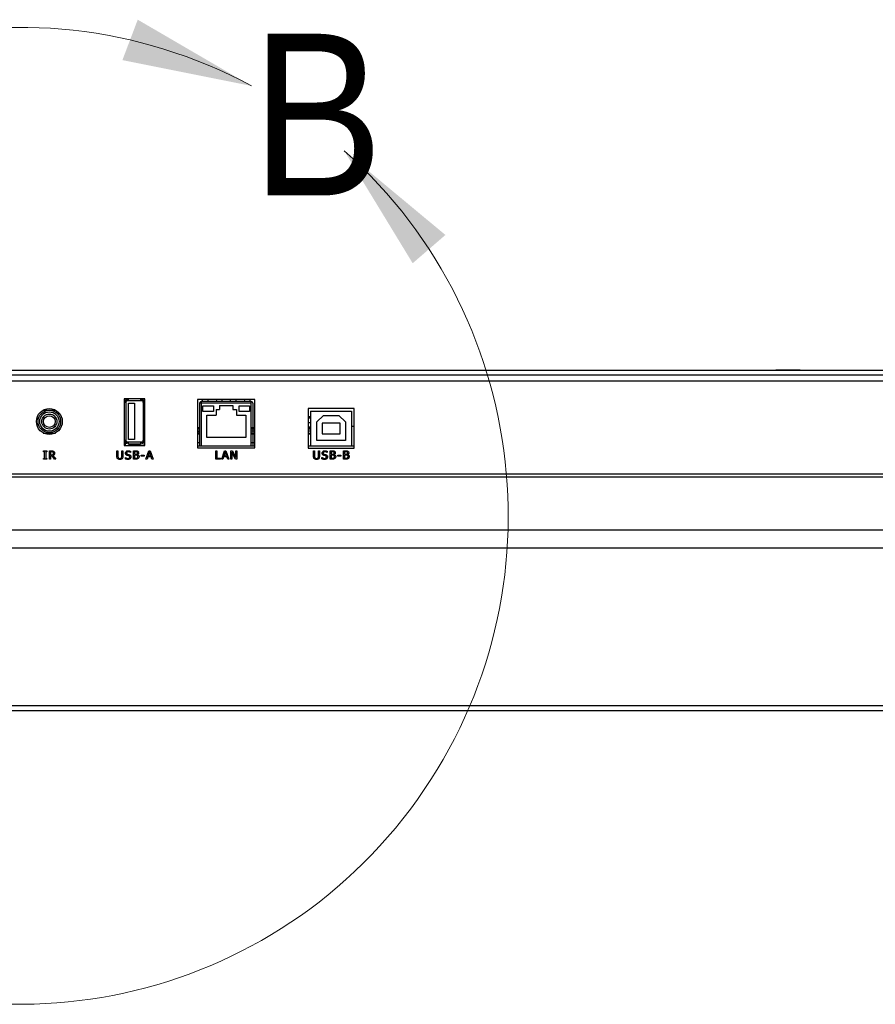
# Model space of a CAD drawing. Header units: millimetres. Extents: x 0 to 844, y -2 to 552.
# Tile 74 of 119: x 613 to 639, y 90 to 120. Entities that reach past the tile are written whole.
import ezdxf

# ---------------------------------------------------------------- set-up
doc = ezdxf.new("R2010")
doc.units = ezdxf.units.MM
doc.styles.add('SLDTEXTSTYLE2', font='GOTHIC.TTF', dxfattribs={"width": 0.913})

msp = doc.modelspace()

# ---------------------------------------------------------------- linework, layer by layer
at = {"color": 7, "linetype": 'Continuous', "lineweight": 25}
for p, q in [((602.832, 109.055), (698.606, 109.055)), ((698.606, 108.906), (602.832, 108.906)), ((676.801, 108.903), (603.009, 108.903)), ((636.387, 109.055), (636.387, 109.055)), ((636.571, 109.055), (636.387, 109.055)), ((636.487, 108.906), (636.487, 108.903)), ((636.571, 109.055), (636.571, 109.055)), ((636.941, 109.055), (636.571, 109.055)), ((636.941, 109.055), (636.941, 109.055)), ((637.126, 109.055), (636.941, 109.055)), ((637.026, 108.903), (637.026, 108.906)), ((637.126, 109.055), (637.126, 109.055)), ((617.123, 108.185), (616.493, 108.185)), ((616.493, 108.185), (616.493, 106.755)), ((616.54, 108.07), (616.493, 108.07)), ((616.518, 108.07), (616.518, 108.1)), ((616.54, 108.1), (616.54, 108.07)), ((616.548, 108.1), (616.54, 108.1)), ((616.548, 106.89), (616.548, 108.1)), ((616.618, 108.16), (616.578, 108.16)), ((616.578, 108.138), (616.578, 108.13)), ((616.618, 108.138), (616.578, 108.138)), ((616.578, 108.13), (617.038, 108.13)), ((616.618, 108.185), (616.618, 108.138)), ((616.624, 108.05), (616.808, 108.05)), ((616.624, 106.94), (616.624, 108.05)), ((616.808, 108.05), (616.808, 106.94)), ((616.998, 108.138), (616.998, 108.185)), ((616.998, 108.16), (617.038, 108.16)), ((617.038, 108.138), (616.998, 108.138)), ((617.038, 108.13), (617.038, 108.138)), ((617.068, 108.1), (617.068, 106.89)), ((617.076, 108.1), (617.068, 108.1)), ((617.076, 108.07), (617.076, 108.1)), ((617.123, 108.07), (617.076, 108.07)), ((617.098, 108.1), (617.098, 108.07)), ((617.123, 106.755), (617.123, 108.185)), ((620.483, 108.162), (618.732, 108.162)), ((618.732, 108.162), (618.732, 106.687)), ((618.796, 108.05), (618.796, 106.75)), ((618.81, 108.05), (618.796, 108.05)), ((618.846, 108.05), (618.81, 108.05)), ((618.846, 108.1), (618.846, 108.087)), ((620.371, 108.1), (618.846, 108.1)), ((618.846, 108.05), (618.846, 106.75)), ((620.371, 108.05), (618.846, 108.05)), ((618.877, 108.162), (618.875, 108.1)), ((618.896, 107.793), (618.896, 107.973)), ((618.896, 107.973), (619.216, 107.973)), ((619.053, 108.1), (619.051, 108.162)), ((619.216, 107.973), (619.216, 107.793)), ((619.305, 108.162), (619.303, 108.1)), ((619.406, 107.985), (619.81, 107.985)), ((619.406, 107.985), (619.406, 107.86)), ((619.481, 108.1), (619.479, 108.162)), ((619.732, 108.162), (619.73, 108.1)), ((619.81, 107.985), (619.81, 107.86)), ((619.908, 108.1), (619.906, 108.162)), ((620.001, 107.973), (620.321, 107.973)), ((620.001, 107.793), (620.001, 107.973)), ((620.16, 108.162), (620.158, 108.1)), ((620.321, 107.973), (620.321, 107.793)), ((620.336, 108.1), (620.334, 108.162)), ((620.371, 108.085), (620.371, 108.1)), ((620.371, 108.05), (620.371, 108.085)), ((620.371, 106.75), (620.371, 108.05)), ((620.421, 108.05), (620.421, 106.75)), ((620.483, 106.687), (620.483, 108.162)), ((614.025, 107.84), (614.39, 107.84)), ((619.216, 107.793), (618.896, 107.793)), ((619.012, 107.008), (619.012, 107.689)), ((619.012, 107.689), (619.296, 107.689)), ((619.296, 107.86), (619.406, 107.86)), ((619.296, 107.86), (619.296, 107.689)), ((619.81, 107.86), (619.921, 107.86)), ((619.921, 107.86), (619.921, 107.689)), ((619.921, 107.689), (620.204, 107.689)), ((620.321, 107.793), (620.001, 107.793)), ((620.204, 107.689), (620.204, 107.008)), ((623.508, 107.885), (622.108, 107.885)), ((622.108, 107.885), (622.108, 106.675)), ((622.183, 107.632), (622.108, 107.632)), ((622.183, 107.81), (622.183, 106.75)), ((622.183, 107.81), (623.433, 107.81)), ((622.373, 107.48), (622.573, 107.68)), ((622.573, 107.68), (623.043, 107.68)), ((623.043, 107.68), (623.243, 107.48)), ((623.433, 107.81), (623.433, 106.75)), ((623.508, 106.675), (623.508, 107.885)), ((622.183, 107.597), (622.108, 107.597)), ((622.183, 107.448), (622.108, 107.448)), ((622.108, 107.334), (622.164, 107.334)), ((622.15, 107.334), (622.15, 107.301)), ((622.164, 107.334), (622.164, 107.301)), ((622.373, 106.91), (622.373, 107.48)), ((622.533, 107.44), (622.533, 107.12)), ((623.083, 107.44), (622.533, 107.44)), ((623.083, 107.12), (623.083, 107.44)), ((623.243, 107.48), (623.243, 106.91)), ((623.433, 107.35), (623.508, 107.35)), ((614.024, 107.14), (614.392, 107.14)), ((618.796, 107.301), (618.732, 107.301)), ((618.796, 107.201), (618.732, 107.201)), ((618.732, 107.133), (618.796, 107.133)), ((618.732, 107.12), (618.796, 107.12)), ((618.782, 107.104), (618.732, 107.104)), ((618.788, 107.165), (618.793, 107.201)), ((618.796, 107.187), (618.79, 107.141)), ((620.483, 107.301), (620.371, 107.301)), ((620.483, 107.201), (620.371, 107.201)), ((620.377, 107.133), (620.483, 107.133)), ((620.388, 107.12), (620.483, 107.12)), ((620.483, 107.104), (620.429, 107.104)), ((622.183, 107.301), (622.108, 107.301)), ((622.183, 107.201), (622.108, 107.201)), ((622.108, 107.133), (622.183, 107.133)), ((622.108, 107.12), (622.183, 107.12)), ((622.533, 107.12), (623.083, 107.12)), ((616.493, 106.92), (616.54, 106.92)), ((616.493, 106.85), (616.518, 106.85)), ((616.518, 106.755), (616.493, 106.755)), ((616.493, 106.755), (617.123, 106.755)), ((616.518, 106.89), (616.518, 106.92)), ((616.518, 106.89), (616.518, 106.755)), ((616.518, 106.755), (616.616, 106.755)), ((616.54, 106.92), (616.54, 106.89)), ((616.54, 106.89), (616.548, 106.89)), ((616.578, 106.86), (616.578, 106.852)), ((617.038, 106.86), (616.578, 106.86)), ((616.578, 106.852), (616.618, 106.852)), ((616.618, 106.83), (616.578, 106.83)), ((616.616, 106.755), (616.616, 106.755)), ((616.616, 106.755), (616.763, 106.755)), ((616.618, 106.852), (616.618, 106.8)), ((616.998, 106.8), (616.618, 106.8)), ((616.808, 106.94), (616.624, 106.94)), ((616.978, 106.76), (616.638, 106.76)), ((616.763, 106.755), (616.763, 106.755)), ((616.763, 106.755), (616.853, 106.755)), ((616.853, 106.755), (616.853, 106.755)), ((616.853, 106.755), (617, 106.755)), ((616.998, 106.852), (617.038, 106.852)), ((616.998, 106.8), (616.998, 106.852)), ((617.038, 106.83), (616.998, 106.83)), ((617, 106.755), (617, 106.755)), ((617.098, 106.755), (617, 106.755)), ((617.038, 106.852), (617.038, 106.86)), ((617.068, 106.89), (617.076, 106.89)), ((617.076, 106.92), (617.123, 106.92)), ((617.076, 106.89), (617.076, 106.92)), ((617.098, 106.92), (617.098, 106.89)), ((617.098, 106.89), (617.098, 106.755)), ((617.098, 106.85), (617.123, 106.85)), ((617.123, 106.755), (617.098, 106.755)), ((618.732, 106.85), (618.796, 106.85)), ((618.732, 106.75), (618.796, 106.75)), ((618.796, 106.75), (618.846, 106.75)), ((618.846, 106.75), (620.371, 106.75)), ((620.204, 107.008), (619.012, 107.008)), ((620.371, 106.85), (620.483, 106.85)), ((620.371, 106.75), (620.421, 106.75)), ((620.421, 106.75), (620.483, 106.75)), ((622.108, 106.75), (622.183, 106.75)), ((622.183, 106.75), (623.433, 106.75)), ((623.243, 106.91), (622.373, 106.91)), ((623.433, 106.75), (623.508, 106.75)), ((614.032, 106.569), (614.032, 106.594)), ((614.032, 106.594), (614.128, 106.594)), ((614.064, 106.569), (614.032, 106.569)), ((614.064, 106.366), (614.064, 106.569)), ((614.096, 106.569), (614.096, 106.366)), ((614.128, 106.569), (614.096, 106.569)), ((614.128, 106.594), (614.128, 106.569)), ((614.211, 106.34), (614.211, 106.594)), ((614.211, 106.594), (614.276, 106.594)), ((614.276, 106.565), (614.243, 106.565)), ((614.243, 106.565), (614.243, 106.469)), ((614.243, 106.469), (614.273, 106.469)), ((614.289, 106.44), (614.243, 106.44)), ((614.243, 106.44), (614.243, 106.34)), ((614.369, 106.34), (614.289, 106.44)), ((614.317, 106.449), (614.407, 106.34)), ((616.269, 106.594), (616.301, 106.594)), ((616.269, 106.435), (616.269, 106.594)), ((616.301, 106.594), (616.301, 106.435)), ((616.42, 106.594), (616.452, 106.594)), ((616.42, 106.434), (616.42, 106.594)), ((616.452, 106.594), (616.452, 106.435)), ((616.689, 106.543), (616.686, 106.543)), ((616.689, 106.584), (616.689, 106.543)), ((616.774, 106.34), (616.774, 106.594)), ((616.774, 106.594), (616.842, 106.594)), ((616.839, 106.565), (616.806, 106.565)), ((616.806, 106.565), (616.806, 106.491)), ((616.806, 106.491), (616.846, 106.491)), ((616.846, 106.462), (616.806, 106.462)), ((616.806, 106.462), (616.806, 106.369)), ((616.899, 106.483), (616.899, 106.481)), ((617.011, 106.437), (617.011, 106.466)), ((617.011, 106.466), (617.107, 106.466)), ((617.107, 106.437), (617.011, 106.437)), ((617.107, 106.466), (617.107, 106.437)), ((617.158, 106.34), (617.244, 106.594)), ((617.265, 106.564), (617.224, 106.44)), ((617.224, 106.44), (617.306, 106.44)), ((617.244, 106.594), (617.286, 106.594)), ((617.306, 106.44), (617.265, 106.564)), ((617.286, 106.594), (617.373, 106.34)), ((618.732, 106.687), (620.483, 106.687)), ((619.286, 106.594), (619.318, 106.594)), ((619.286, 106.34), (619.286, 106.594)), ((619.318, 106.594), (619.318, 106.369)), ((619.471, 106.34), (619.558, 106.594)), ((619.579, 106.564), (619.538, 106.44)), ((619.538, 106.44), (619.62, 106.44)), ((619.558, 106.594), (619.6, 106.594)), ((619.62, 106.44), (619.579, 106.564)), ((619.6, 106.594), (619.686, 106.34)), ((619.749, 106.34), (619.749, 106.594)), ((619.749, 106.594), (619.797, 106.594)), ((619.891, 106.34), (619.781, 106.559)), ((619.781, 106.559), (619.781, 106.34)), ((619.797, 106.594), (619.897, 106.393)), ((619.897, 106.594), (619.929, 106.594)), ((619.897, 106.393), (619.897, 106.594)), ((619.929, 106.594), (619.929, 106.34)), ((622.108, 106.675), (623.508, 106.675)), ((622.271, 106.594), (622.303, 106.594)), ((622.271, 106.435), (622.271, 106.594)), ((622.303, 106.594), (622.303, 106.435)), ((622.422, 106.594), (622.454, 106.594)), ((622.422, 106.434), (622.422, 106.594)), ((622.454, 106.594), (622.454, 106.435)), ((622.691, 106.543), (622.688, 106.543)), ((622.691, 106.584), (622.691, 106.543)), ((622.776, 106.34), (622.776, 106.594)), ((622.776, 106.594), (622.844, 106.594)), ((622.841, 106.565), (622.808, 106.565)), ((622.808, 106.565), (622.808, 106.491)), ((622.808, 106.491), (622.847, 106.491)), ((622.848, 106.462), (622.808, 106.462)), ((622.808, 106.462), (622.808, 106.369)), ((622.901, 106.483), (622.901, 106.481)), ((623.013, 106.437), (623.013, 106.466)), ((623.013, 106.466), (623.109, 106.466)), ((623.109, 106.437), (623.013, 106.437)), ((623.109, 106.466), (623.109, 106.437)), ((623.188, 106.34), (623.188, 106.594)), ((623.188, 106.594), (623.256, 106.594)), ((623.253, 106.565), (623.22, 106.565)), ((623.22, 106.565), (623.22, 106.491)), ((623.22, 106.491), (623.26, 106.491)), ((623.26, 106.462), (623.22, 106.462)), ((623.22, 106.462), (623.22, 106.369)), ((623.313, 106.483), (623.313, 106.481)), ((614.032, 106.34), (614.032, 106.366)), ((614.032, 106.366), (614.064, 106.366)), ((614.128, 106.34), (614.032, 106.34)), ((614.096, 106.366), (614.128, 106.366)), ((614.128, 106.366), (614.128, 106.34)), ((614.243, 106.34), (614.211, 106.34)), ((614.407, 106.34), (614.369, 106.34)), ((616.528, 106.353), (616.528, 106.395)), ((616.528, 106.395), (616.53, 106.395)), ((616.848, 106.34), (616.774, 106.34)), ((616.806, 106.369), (616.835, 106.369)), ((617.191, 106.34), (617.158, 106.34)), ((617.215, 106.411), (617.191, 106.34)), ((617.316, 106.411), (617.215, 106.411)), ((617.339, 106.34), (617.316, 106.411)), ((617.373, 106.34), (617.339, 106.34)), ((619.434, 106.34), (619.286, 106.34)), ((619.318, 106.369), (619.434, 106.369)), ((619.434, 106.369), (619.434, 106.34)), ((619.505, 106.34), (619.471, 106.34)), ((619.528, 106.411), (619.505, 106.34)), ((619.629, 106.411), (619.528, 106.411)), ((619.652, 106.34), (619.629, 106.411)), ((619.686, 106.34), (619.652, 106.34)), ((619.781, 106.34), (619.749, 106.34)), ((619.929, 106.34), (619.891, 106.34)), ((622.53, 106.353), (622.53, 106.395)), ((622.53, 106.395), (622.532, 106.395)), ((622.849, 106.34), (622.776, 106.34)), ((622.808, 106.369), (622.836, 106.369)), ((623.262, 106.34), (623.188, 106.34)), ((623.22, 106.369), (623.249, 106.369)), ((561.341, 105.891), (783.351, 105.891)), ((561.023, 105.806), (783.669, 105.806)), ((558.218, 104.186), (786.474, 104.186)), ((557.9, 103.637), (786.792, 103.637)), ((557.9, 98.822), (786.792, 98.822)), ((558.05, 98.672), (786.642, 98.672))]:
    msp.add_line(p, q, dxfattribs=at)
at = {"color": 8, "linetype": 'Continuous', "lineweight": 25}
for p, q in [((676.712, 108.721), (602.892, 108.721)), ((618.846, 108.087), (618.846, 108.05)), ((622.183, 107.607), (622.108, 107.607)), ((618.796, 107.261), (618.732, 107.261)), ((618.784, 107.178), (618.79, 107.178)), ((618.796, 107.141), (618.79, 107.141)), ((620.483, 107.261), (620.371, 107.261)), ((622.183, 107.261), (622.108, 107.261))]:
    msp.add_line(p, q, dxfattribs=at)
at = {"color": 7, "linetype": 'Continuous', "lineweight": 25, "flags": 128}
for points in [[(618.796, 108.05), (618.797, 108.06), (618.799, 108.067)], [(618.796, 107.105), (618.794, 107.105), (618.782, 107.104)]]:
    msp.add_lwpolyline(points, dxfattribs=at)
at = {"color": 7, "linetype": 'Continuous', "lineweight": 25}
for radius in [0.395, 0.345, 0.295, 0.23, 0.18]:
    msp.add_circle((614.208, 107.49), radius, dxfattribs=at)
at = {"color": 7, "linetype": 'Continuous', "lineweight": 18}
msp.add_arc((613.301, 104.611), 14.913, 61.6701, 48.3574, dxfattribs=at)
at = {"color": 7, "linetype": 'Continuous', "lineweight": 25}
for centre, radius, start, end in [((616.578, 108.1), 0.06, 90, 180), ((616.578, 108.1), 0.038, 90, 180), ((616.578, 108.1), 0.03, 90, 180), ((617.038, 108.1), 0.06, 0, 90), ((617.038, 108.1), 0.038, 0, 90), ((617.038, 108.1), 0.03, 0, 90), ((618.846, 108.05), 0.05, 90, 140.6673), ((620.371, 108.05), 0.05, 0, 90), ((620.429, 107.164), 0.06, 194.5642, 270), ((616.578, 106.89), 0.06, 180, 270), ((616.578, 106.89), 0.038, 180, 270), ((616.578, 106.89), 0.03, 180, 270), ((617.038, 106.89), 0.06, 270, 0), ((617.038, 106.89), 0.038, 270, 0), ((617.038, 106.89), 0.03, 270, 0)]:
    msp.add_arc(centre, radius, start, end, dxfattribs=at)
for centre, major_axis, start_param, end_param in [((618.776, 107.141), (0, 0.06), 5.133016, 6.283185), ((618.786, 107.19), (0, 0.06), 1.991424, 2.813525), ((618.776, 107.141), (0, 0.09), 5.133016, 5.442117), ((618.786, 107.19), (0, 0.03), 1.991424, 3.752458), ((618.786, 107.19), (0, 0.06), 3.469661, 3.752458)]:
    msp.add_ellipse(centre, major_axis=major_axis, ratio=0.091604, start_param=start_param, end_param=end_param, dxfattribs=at)
for points, knots in [([(618.846, 108.087), (618.842, 108.089), (618.835, 108.093), (618.823, 108.092), (618.812, 108.087), (618.803, 108.078), (618.8, 108.07), (618.799, 108.067)], [0, 0, 0, 0, 0.194192, 0.422007, 0.642643, 0.85558, 1, 1, 1, 1]), ([(614.273, 106.469), (614.282, 106.469), (614.299, 106.469), (614.312, 106.478), (614.318, 106.482)], [0, 0, 0, 0, 0.562349, 1, 1, 1, 1]), ([(614.276, 106.594), (614.288, 106.594), (614.311, 106.595), (614.331, 106.585), (614.34, 106.581)], [0, 0, 0, 0, 0.5614053, 1, 1, 1, 1]), ([(614.317, 106.557), (614.309, 106.56), (614.297, 106.565), (614.282, 106.565), (614.276, 106.565)], [0, 0, 0, 0, 0.558089, 1, 1, 1, 1]), ([(614.333, 106.523), (614.332, 106.53), (614.331, 106.544), (614.321, 106.553), (614.317, 106.557)], [0, 0, 0, 0, 0.560427, 1, 1, 1, 1]), ([(614.368, 106.525), (614.368, 106.516), (614.366, 106.497), (614.35, 106.468), (614.329, 106.456), (614.317, 106.449)], [0, 0, 0, 0, 0.281133, 0.561472, 1, 1, 1, 1]), ([(614.318, 106.482), (614.323, 106.489), (614.332, 106.501), (614.333, 106.516), (614.333, 106.523)], [0, 0, 0, 0, 0.557677, 1, 1, 1, 1]), ([(614.34, 106.581), (614.344, 106.577), (614.354, 106.569), (614.366, 106.55), (614.367, 106.534), (614.368, 106.525)], [0, 0, 0, 0, 0.280411, 0.560726, 1, 1, 1, 1]), ([(616.293, 106.357), (616.288, 106.363), (616.278, 106.375), (616.27, 106.403), (616.269, 106.423), (616.269, 106.435)], [0, 0, 0, 0, 0.279704, 0.559604, 1, 1, 1, 1]), ([(616.301, 106.435), (616.301, 106.425), (616.301, 106.407), (616.309, 106.391), (616.312, 106.384)], [0, 0, 0, 0, 0.561414, 1, 1, 1, 1]), ([(616.409, 106.384), (616.413, 106.393), (616.42, 106.409), (616.42, 106.426), (616.42, 106.434)], [0, 0, 0, 0, 0.558033, 1, 1, 1, 1]), ([(616.452, 106.435), (616.452, 106.419), (616.452, 106.39), (616.435, 106.367), (616.428, 106.357)], [0, 0, 0, 0, 0.561859, 1, 1, 1, 1]), ([(616.531, 106.527), (616.533, 106.539), (616.536, 106.562), (616.56, 106.586), (616.587, 106.599), (616.606, 106.6), (616.615, 106.601)], [0, 0, 0, 0, 0.279004, 0.55853, 0.779071, 1, 1, 1, 1]), ([(616.547, 106.48), (616.542, 106.488), (616.532, 106.502), (616.532, 106.519), (616.531, 106.527)], [0, 0, 0, 0, 0.558646, 1, 1, 1, 1]), ([(616.588, 106.458), (616.58, 106.46), (616.564, 106.465), (616.553, 106.476), (616.547, 106.48)], [0, 0, 0, 0, 0.560353, 1, 1, 1, 1]), ([(616.618, 106.572), (616.611, 106.571), (616.597, 106.57), (616.58, 106.561), (616.568, 106.547), (616.567, 106.536), (616.567, 106.531)], [0, 0, 0, 0, 0.280771, 0.560487, 0.780143, 1, 1, 1, 1]), ([(616.567, 106.531), (616.567, 106.526), (616.568, 106.515), (616.578, 106.499), (616.59, 106.493), (616.598, 106.49)], [0, 0, 0, 0, 0.281167, 0.560959, 1, 1, 1, 1]), ([(616.633, 106.446), (616.625, 106.448), (616.61, 106.452), (616.595, 106.456), (616.588, 106.458)], [0, 0, 0, 0, 0.559955, 1, 1, 1, 1]), ([(616.598, 106.49), (616.608, 106.488), (616.625, 106.484), (616.642, 106.479), (616.649, 106.477)], [0, 0, 0, 0, 0.560023, 1, 1, 1, 1]), ([(616.615, 106.601), (616.629, 106.6), (616.655, 106.598), (616.678, 106.588), (616.689, 106.584)], [0, 0, 0, 0, 0.559862, 1, 1, 1, 1]), ([(616.686, 106.543), (616.675, 106.552), (616.654, 106.568), (616.629, 106.571), (616.618, 106.572)], [0, 0, 0, 0, 0.5599122, 1, 1, 1, 1]), ([(616.663, 106.406), (616.663, 106.411), (616.662, 106.421), (616.653, 106.438), (616.641, 106.443), (616.633, 106.446)], [0, 0, 0, 0, 0.281321, 0.561509, 1, 1, 1, 1]), ([(616.649, 106.477), (616.657, 106.474), (616.672, 106.468), (616.689, 106.451), (616.697, 106.431), (616.698, 106.418), (616.698, 106.412)], [0, 0, 0, 0, 0.280382, 0.55944, 0.779528, 1, 1, 1, 1]), ([(616.886, 106.559), (616.878, 106.561), (616.863, 106.566), (616.847, 106.565), (616.839, 106.565)], [0, 0, 0, 0, 0.557732, 1, 1, 1, 1]), ([(616.842, 106.594), (616.85, 106.594), (616.862, 106.594), (616.88, 106.593), (616.895, 106.59), (616.904, 106.586), (616.909, 106.584)], [0, 0, 0, 0, 0.340179, 0.560264, 0.780137, 1, 1, 1, 1]), ([(616.846, 106.491), (616.853, 106.491), (616.867, 106.491), (616.88, 106.497), (616.885, 106.5)], [0, 0, 0, 0, 0.561086, 1, 1, 1, 1]), ([(616.891, 106.456), (616.883, 106.458), (616.868, 106.463), (616.853, 106.463), (616.846, 106.462)], [0, 0, 0, 0, 0.558072, 1, 1, 1, 1]), ([(616.885, 106.5), (616.888, 106.502), (616.894, 106.506), (616.899, 106.518), (616.899, 106.527), (616.9, 106.532)], [0, 0, 0, 0, 0.279823, 0.559718, 1, 1, 1, 1]), ([(616.9, 106.532), (616.899, 106.538), (616.898, 106.546), (616.892, 106.555), (616.888, 106.557), (616.886, 106.559)], [0, 0, 0, 0, 0.55821, 0.779031, 1, 1, 1, 1]), ([(616.913, 106.417), (616.912, 106.426), (616.911, 106.439), (616.9, 106.451), (616.894, 106.454), (616.891, 106.456)], [0, 0, 0, 0, 0.558165, 0.778822, 1, 1, 1, 1]), ([(616.894, 106.38), (616.897, 106.382), (616.903, 106.387), (616.912, 106.4), (616.912, 106.41), (616.913, 106.417)], [0, 0, 0, 0, 0.280577, 0.560601, 1, 1, 1, 1]), ([(616.935, 106.537), (616.934, 106.531), (616.933, 106.518), (616.922, 106.497), (616.907, 106.488), (616.899, 106.483)], [0, 0, 0, 0, 0.280532, 0.560948, 1, 1, 1, 1]), ([(616.899, 106.481), (616.907, 106.479), (616.922, 106.473), (616.938, 106.457), (616.947, 106.437), (616.948, 106.425), (616.948, 106.418)], [0, 0, 0, 0, 0.2800947, 0.5594203, 0.7795052, 1, 1, 1, 1]), ([(616.909, 106.584), (616.913, 106.581), (616.922, 106.576), (616.933, 106.559), (616.934, 106.545), (616.935, 106.537)], [0, 0, 0, 0, 0.280628, 0.56071, 1, 1, 1, 1]), ([(616.948, 106.418), (616.947, 106.406), (616.944, 106.383), (616.928, 106.368), (616.921, 106.361)], [0, 0, 0, 0, 0.559305, 1, 1, 1, 1]), ([(622.295, 106.357), (622.29, 106.363), (622.28, 106.375), (622.272, 106.403), (622.271, 106.423), (622.271, 106.435)], [0, 0, 0, 0, 0.279704, 0.559604, 1, 1, 1, 1]), ([(622.303, 106.435), (622.303, 106.425), (622.303, 106.407), (622.311, 106.391), (622.314, 106.384)], [0, 0, 0, 0, 0.561414, 1, 1, 1, 1]), ([(622.411, 106.384), (622.415, 106.393), (622.422, 106.409), (622.422, 106.426), (622.422, 106.434)], [0, 0, 0, 0, 0.558033, 1, 1, 1, 1]), ([(622.454, 106.435), (622.454, 106.419), (622.453, 106.39), (622.437, 106.367), (622.43, 106.357)], [0, 0, 0, 0, 0.561859, 1, 1, 1, 1]), ([(622.533, 106.527), (622.535, 106.539), (622.538, 106.562), (622.562, 106.586), (622.589, 106.599), (622.607, 106.6), (622.617, 106.601)], [0, 0, 0, 0, 0.279004, 0.55853, 0.779071, 1, 1, 1, 1]), ([(622.549, 106.48), (622.544, 106.488), (622.534, 106.502), (622.533, 106.519), (622.533, 106.527)], [0, 0, 0, 0, 0.5586459, 1, 1, 1, 1]), ([(622.59, 106.458), (622.582, 106.46), (622.566, 106.465), (622.554, 106.476), (622.549, 106.48)], [0, 0, 0, 0, 0.560353, 1, 1, 1, 1]), ([(622.619, 106.572), (622.613, 106.571), (622.599, 106.57), (622.582, 106.561), (622.57, 106.547), (622.569, 106.536), (622.568, 106.531)], [0, 0, 0, 0, 0.280771, 0.560487, 0.780143, 1, 1, 1, 1]), ([(622.568, 106.531), (622.569, 106.526), (622.569, 106.515), (622.579, 106.499), (622.592, 106.493), (622.6, 106.49)], [0, 0, 0, 0, 0.281167, 0.560959, 1, 1, 1, 1]), ([(622.635, 106.446), (622.627, 106.448), (622.612, 106.452), (622.597, 106.456), (622.59, 106.458)], [0, 0, 0, 0, 0.5599552, 1, 1, 1, 1]), ([(622.6, 106.49), (622.609, 106.488), (622.626, 106.484), (622.643, 106.479), (622.651, 106.477)], [0, 0, 0, 0, 0.560023, 1, 1, 1, 1]), ([(622.617, 106.601), (622.631, 106.6), (622.657, 106.598), (622.68, 106.588), (622.691, 106.584)], [0, 0, 0, 0, 0.559862, 1, 1, 1, 1]), ([(622.688, 106.543), (622.677, 106.552), (622.656, 106.568), (622.631, 106.571), (622.619, 106.572)], [0, 0, 0, 0, 0.559912, 1, 1, 1, 1]), ([(622.665, 106.406), (622.665, 106.411), (622.664, 106.421), (622.655, 106.438), (622.643, 106.443), (622.635, 106.446)], [0, 0, 0, 0, 0.281321, 0.561509, 1, 1, 1, 1]), ([(622.651, 106.477), (622.659, 106.474), (622.674, 106.468), (622.691, 106.451), (622.699, 106.431), (622.7, 106.418), (622.7, 106.412)], [0, 0, 0, 0, 0.280382, 0.55944, 0.779528, 1, 1, 1, 1]), ([(622.888, 106.559), (622.88, 106.561), (622.864, 106.566), (622.848, 106.565), (622.841, 106.565)], [0, 0, 0, 0, 0.557732, 1, 1, 1, 1]), ([(622.844, 106.594), (622.851, 106.594), (622.864, 106.594), (622.882, 106.593), (622.897, 106.59), (622.906, 106.586), (622.911, 106.584)], [0, 0, 0, 0, 0.340179, 0.560264, 0.780137, 1, 1, 1, 1]), ([(622.847, 106.491), (622.855, 106.491), (622.869, 106.491), (622.882, 106.497), (622.887, 106.5)], [0, 0, 0, 0, 0.561086, 1, 1, 1, 1]), ([(622.893, 106.456), (622.885, 106.458), (622.87, 106.463), (622.854, 106.463), (622.848, 106.462)], [0, 0, 0, 0, 0.5580723, 1, 1, 1, 1]), ([(622.887, 106.5), (622.89, 106.502), (622.895, 106.506), (622.901, 106.518), (622.901, 106.527), (622.901, 106.532)], [0, 0, 0, 0, 0.279823, 0.559718, 1, 1, 1, 1]), ([(622.901, 106.532), (622.901, 106.538), (622.9, 106.546), (622.894, 106.555), (622.89, 106.557), (622.888, 106.559)], [0, 0, 0, 0, 0.55821, 0.779031, 1, 1, 1, 1]), ([(622.914, 106.417), (622.914, 106.426), (622.913, 106.439), (622.902, 106.451), (622.896, 106.454), (622.893, 106.456)], [0, 0, 0, 0, 0.558165, 0.778822, 1, 1, 1, 1]), ([(622.895, 106.38), (622.899, 106.382), (622.905, 106.387), (622.913, 106.4), (622.914, 106.41), (622.914, 106.417)], [0, 0, 0, 0, 0.280577, 0.560601, 1, 1, 1, 1]), ([(622.937, 106.537), (622.936, 106.531), (622.935, 106.518), (622.923, 106.497), (622.909, 106.488), (622.901, 106.483)], [0, 0, 0, 0, 0.280532, 0.560948, 1, 1, 1, 1]), ([(622.901, 106.481), (622.908, 106.479), (622.924, 106.473), (622.94, 106.457), (622.949, 106.437), (622.949, 106.425), (622.95, 106.418)], [0, 0, 0, 0, 0.280095, 0.55942, 0.779505, 1, 1, 1, 1]), ([(622.911, 106.584), (622.915, 106.581), (622.924, 106.576), (622.935, 106.559), (622.936, 106.545), (622.937, 106.537)], [0, 0, 0, 0, 0.280628, 0.56071, 1, 1, 1, 1]), ([(622.95, 106.418), (622.948, 106.406), (622.946, 106.383), (622.93, 106.368), (622.923, 106.361)], [0, 0, 0, 0, 0.559305, 1, 1, 1, 1]), ([(623.3, 106.559), (623.292, 106.561), (623.277, 106.566), (623.261, 106.565), (623.253, 106.565)], [0, 0, 0, 0, 0.557732, 1, 1, 1, 1]), ([(623.256, 106.594), (623.264, 106.594), (623.276, 106.594), (623.294, 106.593), (623.309, 106.59), (623.318, 106.586), (623.323, 106.584)], [0, 0, 0, 0, 0.340179, 0.560264, 0.780137, 1, 1, 1, 1]), ([(623.26, 106.491), (623.267, 106.491), (623.281, 106.491), (623.294, 106.497), (623.299, 106.5)], [0, 0, 0, 0, 0.561086, 1, 1, 1, 1]), ([(623.305, 106.456), (623.297, 106.458), (623.282, 106.463), (623.267, 106.463), (623.26, 106.462)], [0, 0, 0, 0, 0.558072, 1, 1, 1, 1]), ([(623.299, 106.5), (623.302, 106.502), (623.308, 106.506), (623.313, 106.518), (623.313, 106.527), (623.314, 106.532)], [0, 0, 0, 0, 0.279823, 0.559718, 1, 1, 1, 1]), ([(623.314, 106.532), (623.313, 106.538), (623.312, 106.546), (623.306, 106.555), (623.302, 106.557), (623.3, 106.559)], [0, 0, 0, 0, 0.55821, 0.779031, 1, 1, 1, 1]), ([(623.327, 106.417), (623.326, 106.426), (623.325, 106.439), (623.314, 106.451), (623.308, 106.454), (623.305, 106.456)], [0, 0, 0, 0, 0.558165, 0.7788224, 1, 1, 1, 1]), ([(623.308, 106.38), (623.311, 106.382), (623.317, 106.387), (623.325, 106.4), (623.326, 106.41), (623.327, 106.417)], [0, 0, 0, 0, 0.280577, 0.560601, 1, 1, 1, 1]), ([(623.349, 106.537), (623.348, 106.531), (623.347, 106.518), (623.336, 106.497), (623.321, 106.488), (623.313, 106.483)], [0, 0, 0, 0, 0.280532, 0.560948, 1, 1, 1, 1]), ([(623.313, 106.481), (623.321, 106.479), (623.336, 106.473), (623.352, 106.457), (623.361, 106.437), (623.362, 106.425), (623.362, 106.418)], [0, 0, 0, 0, 0.280095, 0.55942, 0.779505, 1, 1, 1, 1]), ([(623.323, 106.584), (623.327, 106.581), (623.336, 106.576), (623.347, 106.559), (623.348, 106.545), (623.349, 106.537)], [0, 0, 0, 0, 0.280628, 0.56071, 1, 1, 1, 1]), ([(623.362, 106.418), (623.361, 106.406), (623.358, 106.383), (623.342, 106.368), (623.335, 106.361)], [0, 0, 0, 0, 0.559305, 1, 1, 1, 1]), ([(616.36, 106.334), (616.346, 106.335), (616.321, 106.336), (616.302, 106.351), (616.293, 106.357)], [0, 0, 0, 0, 0.560503, 1, 1, 1, 1]), ([(616.312, 106.384), (616.316, 106.38), (616.322, 106.372), (616.339, 106.364), (616.352, 106.363), (616.36, 106.363)], [0, 0, 0, 0, 0.279875, 0.559881, 1, 1, 1, 1]), ([(616.36, 106.363), (616.371, 106.363), (616.39, 106.365), (616.403, 106.378), (616.409, 106.384)], [0, 0, 0, 0, 0.561289, 1, 1, 1, 1]), ([(616.428, 106.357), (616.417, 106.349), (616.396, 106.335), (616.371, 106.334), (616.36, 106.334)], [0, 0, 0, 0, 0.557865, 1, 1, 1, 1]), ([(616.61, 106.334), (616.594, 106.335), (616.566, 106.336), (616.539, 106.348), (616.528, 106.353)], [0, 0, 0, 0, 0.55945, 1, 1, 1, 1]), ([(616.53, 106.395), (616.543, 106.385), (616.566, 106.367), (616.595, 106.364), (616.607, 106.363)], [0, 0, 0, 0, 0.559696, 1, 1, 1, 1]), ([(616.607, 106.363), (616.615, 106.363), (616.63, 106.364), (616.649, 106.373), (616.661, 106.389), (616.662, 106.4), (616.663, 106.406)], [0, 0, 0, 0, 0.281198, 0.560528, 0.780099, 1, 1, 1, 1]), ([(616.676, 106.357), (616.665, 106.349), (616.645, 106.335), (616.621, 106.334), (616.61, 106.334)], [0, 0, 0, 0, 0.558438, 1, 1, 1, 1]), ([(616.698, 106.412), (616.697, 106.4), (616.695, 106.38), (616.682, 106.364), (616.676, 106.357)], [0, 0, 0, 0, 0.559613, 1, 1, 1, 1]), ([(616.835, 106.369), (616.846, 106.369), (616.867, 106.368), (616.885, 106.376), (616.894, 106.38)], [0, 0, 0, 0, 0.561898, 1, 1, 1, 1]), ([(616.921, 106.361), (616.908, 106.354), (616.886, 106.34), (616.859, 106.34), (616.848, 106.34)], [0, 0, 0, 0, 0.557992, 1, 1, 1, 1]), ([(622.362, 106.334), (622.348, 106.335), (622.323, 106.336), (622.303, 106.351), (622.295, 106.357)], [0, 0, 0, 0, 0.560503, 1, 1, 1, 1]), ([(622.314, 106.384), (622.317, 106.38), (622.324, 106.372), (622.341, 106.364), (622.354, 106.363), (622.362, 106.363)], [0, 0, 0, 0, 0.279875, 0.559881, 1, 1, 1, 1]), ([(622.362, 106.363), (622.373, 106.363), (622.392, 106.365), (622.405, 106.378), (622.411, 106.384)], [0, 0, 0, 0, 0.561289, 1, 1, 1, 1]), ([(622.43, 106.357), (622.418, 106.349), (622.398, 106.335), (622.373, 106.334), (622.362, 106.334)], [0, 0, 0, 0, 0.5578652, 1, 1, 1, 1]), ([(622.612, 106.334), (622.596, 106.335), (622.567, 106.336), (622.541, 106.348), (622.53, 106.353)], [0, 0, 0, 0, 0.55945, 1, 1, 1, 1]), ([(622.532, 106.395), (622.545, 106.385), (622.568, 106.367), (622.597, 106.364), (622.609, 106.363)], [0, 0, 0, 0, 0.559696, 1, 1, 1, 1]), ([(622.609, 106.363), (622.617, 106.363), (622.632, 106.364), (622.651, 106.373), (622.663, 106.389), (622.664, 106.4), (622.665, 106.406)], [0, 0, 0, 0, 0.281198, 0.560528, 0.780099, 1, 1, 1, 1]), ([(622.677, 106.357), (622.666, 106.349), (622.647, 106.335), (622.623, 106.334), (622.612, 106.334)], [0, 0, 0, 0, 0.558438, 1, 1, 1, 1]), ([(622.7, 106.412), (622.699, 106.4), (622.697, 106.38), (622.683, 106.364), (622.677, 106.357)], [0, 0, 0, 0, 0.559613, 1, 1, 1, 1]), ([(622.836, 106.369), (622.848, 106.369), (622.868, 106.368), (622.887, 106.376), (622.895, 106.38)], [0, 0, 0, 0, 0.561898, 1, 1, 1, 1]), ([(622.923, 106.361), (622.91, 106.354), (622.887, 106.34), (622.861, 106.34), (622.849, 106.34)], [0, 0, 0, 0, 0.557992, 1, 1, 1, 1]), ([(623.249, 106.369), (623.26, 106.369), (623.281, 106.368), (623.299, 106.376), (623.308, 106.38)], [0, 0, 0, 0, 0.561898, 1, 1, 1, 1]), ([(623.335, 106.361), (623.322, 106.354), (623.3, 106.34), (623.273, 106.34), (623.262, 106.34)], [0, 0, 0, 0, 0.557992, 1, 1, 1, 1])]:
    msp.add_open_spline(points, degree=3, knots=knots, dxfattribs=at)
at = {"color": 7, "linetype": 'Continuous', "lineweight": 18}
for points in [[(620.377, 117.737), (616.906, 119.76), (616.438, 118.525)], [(623.21, 115.755), (625.298, 112.324), (626.298, 113.187)]]:
    msp.add_solid(points, dxfattribs=at)

# ---------------------------------------------------------------- texts
at = {"color": 7, "linetype": 'Continuous', "lineweight": 18, "insert": (620.377, 119.331), "char_height": 4.939, "attachment_point": 1, "style": 'SLDTEXTSTYLE2'}
msp.add_mtext('B', dxfattribs=at)

doc.saveas('drawing.dxf')
